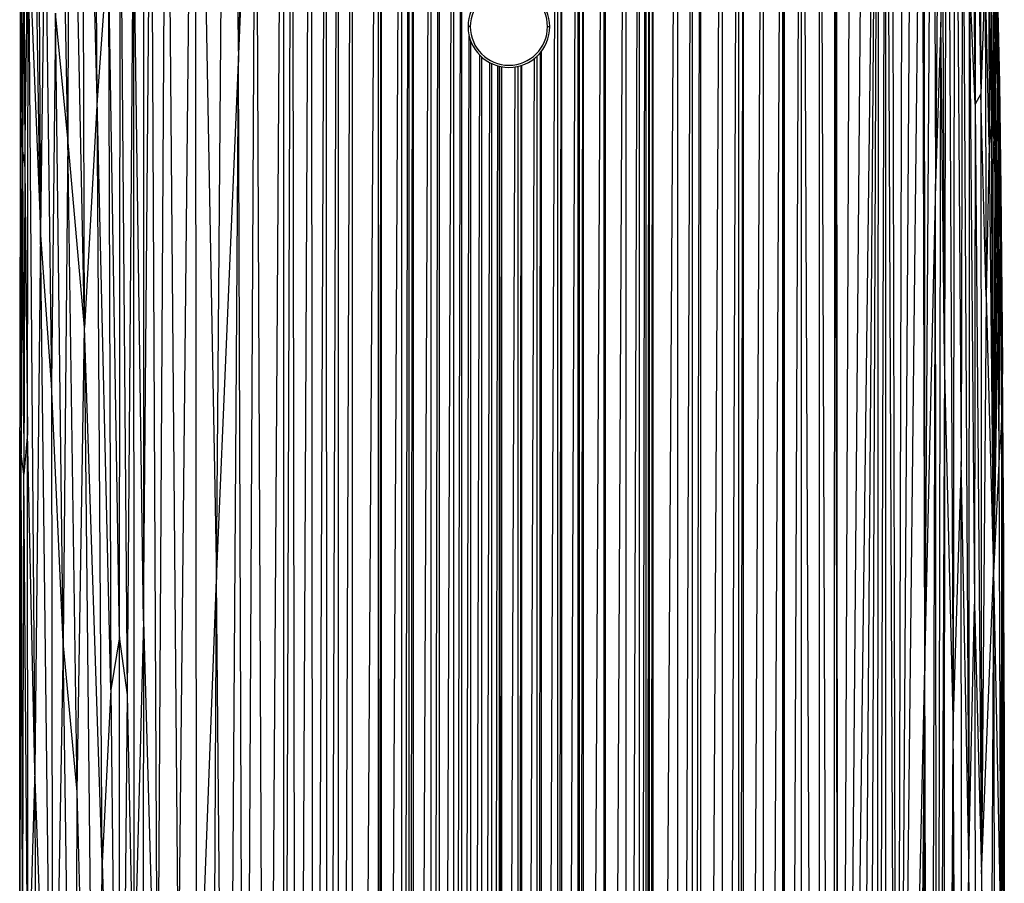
# Paper-space layout '_Derecha' of a CAD drawing. Header units: millimetres. Extents: x -65 to 67, y -161 to 389.
# Tile 5 of 7: x -65 to 67, y 172 to 289. Entities that reach past the tile are written whole.
import ezdxf

# ---------------------------------------------------------------- set-up
doc = ezdxf.new("R2010")
doc.units = ezdxf.units.MM

psp = doc.layouts.new('_Derecha')

# ---------------------------------------------------------------- linework, layer by layer
at = {"color": 7, "linetype": 'Continuous', "lineweight": 25}
for p, q in [((-35.95, 283), (-33.59, 386.93)), ((-29.86, 27.83), (-28.74, 386.23)), ((-28.12, -21.74), (-28.74, 386.23)), ((-28.12, -21.74), (-26.17, 386.9)), ((-25.86, -65.65), (-26.17, 386.9)), ((-25.86, -65.65), (-24.13, 386.93)), ((-24.04, -81.67), (-24.13, 386.93)), ((-24.04, -81.67), (-22.53, 386.95)), ((-22.47, -133.12), (-22.53, 386.95)), ((-22.47, -133.12), (-20.65, 386.97)), ((-20.55, -145.8), (-20.65, 386.97)), ((-20.55, -145.8), (-17.12, 387)), ((-17.13, -153.52), (-16.73, 387)), ((-17.13, -153.52), (-17.12, 387)), ((-16.72, -154.28), (-16.73, 387)), ((-16.72, -154.28), (-13.99, 387.02)), ((-13.99, -157.68), (-13, 387.02)), ((-13.99, -157.68), (-13.99, 387.02)), ((-13, -157.93), (-12.42, 387.03)), ((-13, -157.93), (-13, 387.02)), ((-12.42, -158.11), (-10.02, 387.04)), ((-12.42, -158.11), (-12.42, 387.03)), ((-10.02, -158.27), (-8.91, 387.04)), ((-10.02, -158.27), (-10.02, 387.04)), ((-8.91, -158.28), (-6.99, 387.05)), ((-8.91, -158.28), (-8.91, 387.04)), ((-6.99, -158.29), (-5.9, 387.05)), ((-6.99, -158.29), (-6.99, 387.05)), ((-5.9, -158.3), (-5.9, 387.05)), ((5.35, -29.31), (7.04, 387.06)), ((7.04, -158.36), (7.04, 387.06)), ((7.04, -158.36), (7.56, 387.06)), ((7.56, -158.37), (7.56, 387.06)), ((7.56, -158.37), (9.77, 387.05)), ((9.77, -158.37), (9.77, 387.05)), ((9.77, -158.37), (9.96, 387.05)), ((9.96, -158.38), (9.96, 387.05)), ((9.96, -158.38), (10.51, 387.05)), ((10.51, -158.38), (10.51, 387.05)), ((10.51, -158.38), (13.27, 387.04)), ((13.27, -158.39), (13.27, 387.04)), ((13.27, -158.39), (13.46, 387.04)), ((13.46, -158.39), (13.46, 387.04)), ((13.46, -158.39), (16.26, 387.03)), ((16.26, -158.4), (16.26, 387.03)), ((16.26, -158.4), (18.05, 387.02)), ((18.05, -158.4), (18.05, 387.02)), ((18.05, -158.4), (18.92, 387.01)), ((18.92, -158.41), (18.92, 387.01)), ((18.92, -158.41), (19.4, 387.01)), ((19.4, -158.41), (19.4, 387.01)), ((19.4, -158.41), (19.89, 387.01)), ((19.89, -158.41), (19.89, 387.01)), ((19.89, -158.41), (23.19, 386.99)), ((23.19, -158.42), (23.19, 386.99)), ((23.19, -158.42), (25.2, 386.97)), ((25.2, -158.43), (25.2, 386.97)), ((25.2, -158.43), (26.29, 386.96)), ((26.29, -158.44), (26.29, 386.96)), ((26.29, -158.44), (29.24, 386.93)), ((29.24, -158.45), (29.24, 386.93)), ((29.24, -158.45), (31.41, 386.9)), ((31.41, -158.38), (31.41, 386.9)), ((31.41, -158.38), (32.05, 386.9)), ((32.05, -158.27), (32.05, 386.9)), ((32.05, -158.27), (34.75, 386.86)), ((34.76, -157.21), (34.75, 386.86)), ((34.76, -157.21), (37.36, 386.82)), ((37.35, -154.22), (37.36, 386.82)), ((37.35, -154.22), (37.57, 386.81)), ((37.58, -153.91), (37.57, 386.81)), ((37.58, -153.91), (39.87, 386.77)), ((39.87, -155.52), (39.87, 386.77)), ((39.87, 386.77), (42.29, -146.94)), ((42.29, -146.94), (42.3, 386.72)), ((44.21, -128.15), (42.3, 386.72)), ((44.21, -128.15), (44.37, 386.48)), ((44.94, -47.35), (44.37, 386.48)), ((44.94, -47.35), (44.52, 386.45)), ((-38.92, 213.33), (-37.54, 385.86)), ((-37.54, 385.86), (-35.95, 283)), ((-32.25, 23.7), (-29.84, 384.78)), ((-29.86, 27.83), (-29.84, 384.78)), ((46.58, 385.72), (44.94, -47.35)), ((48.51, 384.28), (44.94, -47.35)), ((50.28, 378.89), (44.94, -47.35)), ((46.16, -148.05), (50.28, 378.89)), ((48.19, -136.35), (50.28, 378.89)), ((50.01, -44.74), (50.28, 378.89)), ((50.01, -44.74), (51.24, 375.86)), ((51.15, -108.02), (51.24, 375.86)), ((51.24, 375.86), (52.69, 32.86)), ((51.99, 376.3), (52.69, 32.86)), ((53.51, 371.81), (52.69, 32.86)), ((56.33, 371.71), (56.46, 203.44)), ((-55.03, 277.94), (-55.35, 371.11)), ((-44.06, 157.07), (-41.81, 370.96)), ((-41.81, 370.96), (-38.92, 213.33)), ((-41.61, 143.44), (-41.81, 370.96)), ((-48.79, 367.4), (-48.77, 207.74)), ((57.54, 367.3), (56.46, 203.44)), ((57.54, 367.3), (57.91, 266.65)), ((52.69, 32.86), (54.89, 363.7)), ((58.69, 362.31), (57.91, 266.65)), ((58.69, 362.31), (58.61, 288.43)), ((59.11, 243), (58.69, 362.31)), ((-55.03, 277.94), (-57.05, 359.06)), ((-56.72, 247.26), (-57.05, 359.06)), ((59.46, 357.11), (59.11, 243)), ((59.46, 357.11), (60.27, 194.76)), ((-58.97, 272.75), (-60.35, 352.78)), ((-58.75, 349.98), (-58.97, 272.75)), ((-56.72, 247.26), (-58.75, 349.98)), ((56.08, 349.44), (52.69, 32.86)), ((56.46, 203.44), (56.08, 349.44)), ((60.54, 346.4), (60.27, 194.76)), ((60.54, 346.4), (61.36, 229.24)), ((-46.85, 139.42), (-45.7, 344.61)), ((-45.7, 344.61), (-44.06, 157.07)), ((-35.95, 283), (-33.62, 344.74)), ((-35.13, 34.93), (-33.62, 344.74)), ((-32.25, 23.7), (-33.62, 344.74)), ((62.44, 335.05), (63.26, 277.36)), ((-63.07, 331), (-62.66, 260.33)), ((-48.77, 207.74), (-47.75, 324.59)), ((-47.75, 324.59), (-46.85, 139.42)), ((61.55, 324.43), (61.36, 229.24)), ((61.55, 324.43), (62.39, 175.71)), ((63.25, 324.2), (63.26, 277.36)), ((63.25, 324.2), (64.01, 278.74)), ((-62.66, 260.33), (-63.59, 320.9)), ((63.95, 320.13), (64.01, 278.74)), ((-65.34, 318.87), (-65.38, 279.78)), ((-52.01, 205.61), (-51.89, 315.67)), ((-50.91, 197.78), (-51.89, 315.67)), ((-65.33, 315.07), (-65.38, 279.78)), ((-65.33, 315.07), (-65.31, 275.92)), ((-65.18, 307.6), (-65.31, 275.92)), ((-65.18, 307.6), (-65.08, 271.06)), ((-62, 307.01), (-62.66, 260.33)), ((-62, 307.01), (-61.18, 239.63)), ((-50.91, 197.78), (-50.13, 304.85)), ((-48.77, 207.74), (-50.13, 304.85)), ((-50.13, 304.85), (-50.08, 157.2)), ((-64.74, 268.98), (-64.31, 302.49)), ((-64.39, 232.98), (-64.31, 302.49)), ((-64.31, 302.49), (-62.66, 260.33)), ((-64.31, 302.49), (-63.4, 187.59)), ((65.06, 299.87), (65.14, 271.94)), ((65.44, 275.11), (65.06, 299.87)), ((65.77, 300.96), (66.01, 285.72)), ((-53.51, 298.83), (-55.03, 277.94)), ((-52.01, 205.61), (-53.51, 298.83)), ((-53.51, 298.83), (-53.19, 198.45)), ((-64.89, 297.87), (-65.08, 271.06)), ((-64.89, 297.87), (-64.74, 268.98)), ((66.04, 297.71), (66.32, 286.9)), ((62.44, 296.11), (62.39, 175.71)), ((62.44, 296.11), (63.17, 209.98)), ((63.26, 277.36), (62.44, 296.11)), ((65.44, 275.11), (65.43, 296.8)), ((65.68, 272.72), (65.43, 296.8)), ((64.6, 295.63), (64.01, 278.74)), ((64.6, 295.63), (64.74, 251.46)), ((65.14, 271.94), (64.6, 295.63)), ((66.07, 294.27), (66.01, 285.72)), ((66.07, 294.27), (66.23, 279.52)), ((66.32, 286.9), (66.07, 294.27)), ((65.74, 291.47), (65.68, 272.72)), ((65.74, 291.47), (65.88, 268.91)), ((65.74, 291.47), (66.01, 285.72)), ((-60.63, 289.64), (-61.18, 239.63)), ((-58.97, 272.75), (-60.63, 289.64)), ((-59.6, 204.89), (-60.63, 289.64)), ((66.3, 290), (66.32, 286.9)), ((66.3, 290), (66.52, 277.25)), ((66.3, 290), (66.52, 280.18)), ((-4.75, 287.81), (-5.05, 287.81)), ((5.65, 287.81), (5.95, 287.81)), ((58.61, 288.43), (57.91, 266.65)), ((58.11, -1.57), (58.61, 288.43)), ((59.11, 243), (58.61, 288.43)), ((-5.9, -158.3), (-4.91, 286.59)), ((66.32, 286.9), (66.23, 279.52)), ((66.32, 286.9), (66.41, 271.36)), ((66.52, 277.25), (66.32, 286.9)), ((-4.68, -29.68), (-4.68, 285.85)), ((66.01, 285.72), (65.88, 268.91)), ((66.05, 264.71), (66.01, 285.72)), ((66.01, 285.72), (66.23, 279.52)), ((-4.33, -28.96), (-3.48, 283.96)), ((4.27, -27.82), (4.27, 283.86)), ((4.4, -27.95), (4.72, 284.34)), ((4.83, -28.45), (4.83, 284.48)), ((-38.92, 213.33), (-35.95, 283)), ((-37.5, 60.15), (-35.95, 283)), ((-35.13, 34.93), (-35.95, 283)), ((-3.19, -27.59), (-3.19, 283.7)), ((-2.87, -27.33), (-2.12, 282.95)), ((-1.86, -26.73), (-1.86, 282.83)), ((-1.61, -26.63), (-1.02, 282.51)), ((1.82, -26.42), (2.1, 282.56)), ((2.19, -26.53), (2.19, 282.59)), ((2.69, -26.73), (3.88, 283.51)), ((-0.82, -26.38), (-0.82, 282.46)), ((-0.74, -26.36), (-0.55, 282.41)), ((-0.49, -26.31), (-0.49, 282.4)), ((0.04, -26.25), (1.28, 282.38)), ((1.7, -26.39), (1.7, 282.46)), ((66.52, 280.18), (66.52, 277.25)), ((66.52, 280.18), (66.72, 262.89)), ((66.52, 280.18), (66.71, 265.95)), ((-65.38, 279.78), (-65.42, 233.82)), ((-65.38, 279.78), (-65.31, 275.92)), ((64.01, 278.74), (63.26, 277.36)), ((64.01, 278.74), (64.12, 173.66)), ((64.74, 251.46), (64.01, 278.74)), ((66.23, 279.52), (66.05, 264.71)), ((66.2, 259.46), (66.23, 279.52)), ((66.23, 279.52), (66.41, 271.36)), ((-55.03, 277.94), (-56.72, 247.26)), ((-53.19, 198.45), (-55.03, 277.94)), ((-54.34, 175.15), (-55.03, 277.94)), ((63.26, 277.36), (63.17, 209.98)), ((63.26, 277.36), (64.12, 173.66)), ((66.52, 277.25), (66.41, 271.36)), ((66.52, 277.25), (66.59, 257.85)), ((66.72, 262.89), (66.52, 277.25)), ((-65.31, 275.92), (-65.42, 233.82)), ((-65.31, 275.92), (-65.26, 230.26)), ((-65.31, 275.92), (-65.08, 271.06)), ((65.44, 275.11), (65.14, 271.94)), ((65.73, 214.24), (65.44, 275.11)), ((65.68, 272.72), (65.44, 275.11)), ((-58.97, 272.75), (-59.6, 204.89)), ((-56.72, 247.26), (-58.97, 272.75)), ((-57.72, 184.72), (-58.97, 272.75)), ((65.14, 271.94), (64.74, 251.46)), ((65.14, 271.94), (65.73, 214.24)), ((65.73, 214.24), (65.68, 272.72)), ((65.88, 268.91), (65.68, 272.72)), ((-65.08, 271.06), (-65.26, 230.26)), ((-65.08, 271.06), (-64.9, 227.51)), ((-65.08, 271.06), (-64.74, 268.98)), ((66.41, 271.36), (66.2, 259.46)), ((66.41, 271.36), (66.33, 250.52)), ((66.41, 271.36), (66.59, 257.85)), ((-64.74, 268.98), (-64.9, 227.51)), ((-64.74, 268.98), (-64.39, 232.98)), ((65.88, 268.91), (65.73, 214.24)), ((66.05, 264.71), (65.88, 268.91)), ((57.91, 266.65), (56.46, 203.44)), ((57.15, -21.32), (57.91, 266.65)), ((58.11, -1.57), (57.91, 266.65)), ((66.71, 265.95), (66.72, 262.89)), ((66.71, 265.95), (66.93, 242.23)), ((66.05, 264.71), (65.73, 214.24)), ((66.2, 259.46), (66.05, 264.71)), ((66.72, 262.89), (66.59, 257.85)), ((66.72, 262.89), (66.79, 234.42)), ((66.93, 242.23), (66.72, 262.89)), ((-62.66, 260.33), (-63.4, 187.59)), ((-61.01, 124.31), (-62.66, 260.33)), ((-61.18, 239.63), (-62.66, 260.33)), ((66.2, 259.46), (65.73, 214.24)), ((66.33, 250.52), (66.2, 259.46)), ((66.59, 257.85), (66.33, 250.52)), ((66.49, 229.91), (66.59, 257.85)), ((66.59, 257.85), (66.79, 234.42)), ((64.74, 251.46), (64.12, 173.66)), ((64.74, 251.46), (65.73, 214.24)), ((66.33, 250.52), (65.73, 214.24)), ((66.49, 229.91), (66.33, 250.52)), ((-57.72, 184.72), (-56.72, 247.26)), ((-54.34, 175.15), (-56.72, 247.26)), ((-55.05, 84.16), (-56.72, 247.26)), ((59.11, 243), (58.11, -1.57)), ((59.11, 243), (58.91, -39.2)), ((60.27, 194.76), (59.11, 243)), ((66.93, 242.23), (66.79, 234.42)), ((67.02, 218.15), (66.93, 242.23)), ((67.11, 217.89), (66.93, 242.23)), ((-59.6, 204.89), (-61.18, 239.63)), ((-61.18, 239.63), (-61.01, 124.31)), ((-65.44, 176.52), (-65.42, 233.82)), ((-65.26, 230.26), (-65.42, 233.82)), ((-65.36, 171.12), (-65.42, 233.82)), ((66.79, 234.42), (66.49, 229.91)), ((66.79, 234.42), (66.73, 164.21)), ((67.02, 218.15), (66.79, 234.42)), ((-64.39, 232.98), (-64.9, 227.51)), ((-63.4, 187.59), (-64.39, 232.98)), ((-64.32, 156.22), (-64.39, 232.98)), ((-65.36, 171.12), (-65.26, 230.26)), ((-65.02, 162.67), (-65.26, 230.26)), ((-64.9, 227.51), (-65.26, 230.26)), ((66.49, 229.91), (65.73, 214.24)), ((66.73, 164.21), (66.49, 229.91)), ((61.36, 229.24), (60.27, 194.76)), ((61.62, -9.93), (61.36, 229.24)), ((62.39, 175.71), (61.36, 229.24)), ((-65.02, 162.67), (-64.9, 227.51)), ((-64.32, 156.22), (-64.9, 227.51)), ((67.02, 218.15), (66.73, 164.21)), ((67.11, 199.27), (67.02, 218.15)), ((67.18, 194.45), (67.02, 218.15)), ((67.11, 217.89), (67.02, 218.15)), ((67.18, 194.45), (67.11, 217.89)), ((64.12, 173.66), (65.73, 214.24)), ((65.73, 214.24), (64.76, 13.26)), ((65.73, 214.24), (66.12, -8.38)), ((65.73, 214.24), (66.73, 164.21)), ((-41.61, 143.44), (-38.92, 213.33)), ((-39.95, 12.07), (-38.92, 213.33)), ((-37.5, 60.15), (-38.92, 213.33)), ((62.39, 175.71), (63.17, 209.98)), ((63.17, 209.98), (63.5, 44.29)), ((63.17, 209.98), (64.12, 173.66)), ((-48.77, 207.74), (-50.08, 157.2)), ((-48.77, 207.74), (-48.99, 54.15)), ((-48.77, 207.74), (-46.85, 139.42)), ((-52.01, 205.61), (-53.19, 198.45)), ((-50.91, 197.78), (-52.01, 205.61)), ((-51.95, 96.37), (-52.01, 205.61)), ((-59.6, 204.89), (-61.01, 124.31)), ((-57.72, 184.72), (-59.6, 204.89)), ((-57.81, 77.83), (-59.6, 204.89)), ((56.46, 203.44), (52.69, 32.86)), ((56.46, 203.44), (53.58, -117.77)), ((54.86, -115.89), (56.46, 203.44)), ((56.11, -102.07), (56.46, 203.44)), ((57.15, -21.32), (56.46, 203.44)), ((67.11, 199.27), (66.73, 164.21)), ((67.03, 113.95), (67.11, 199.27)), ((67.11, 199.27), (67.18, 194.45)), ((-53.19, 198.45), (-54.34, 175.15)), ((-53.19, 198.45), (-51.95, 96.37)), ((-51.95, 96.37), (-50.91, 197.78)), ((-50.08, 157.2), (-50.91, 197.78)), ((60.27, 194.76), (58.91, -39.2)), ((59.74, -79.3), (60.27, 194.76)), ((60.68, -69.79), (60.27, 194.76)), ((61.62, -9.93), (60.27, 194.76)), ((67.18, 194.45), (67.03, 113.95)), ((67.18, 194.45), (67.13, 101.42)), ((-63.4, 187.59), (-64.32, 156.22)), ((-61.01, 124.31), (-63.4, 187.59)), ((-63.4, 187.59), (-63.21, 42.38)), ((-57.81, 77.83), (-57.72, 184.72)), ((-55.05, 84.16), (-57.72, 184.72)), ((-65.15, 107.63), (-65.44, 176.52)), ((-65.36, 171.12), (-65.44, 176.52)), ((-55.05, 84.16), (-54.34, 175.15)), ((-54.34, 175.15), (-51.95, 96.37)), ((61.62, -9.93), (62.39, 175.71)), ((62.66, -26.27), (62.39, 175.71)), ((63.5, 44.29), (62.39, 175.71)), ((64.12, 173.66), (63.5, 44.29)), ((64.12, 173.66), (64.76, 13.26))]:
    psp.add_line(p, q, dxfattribs=at)
for radius, start, end in [(5.5, 0, 180), (5.2, 0, 180), (5.5, 180, 0), (5.2, 180, 0)]:
    psp.add_arc((0.45, 287.81), radius, start, end, dxfattribs=at)

doc.saveas('drawing.dxf')
